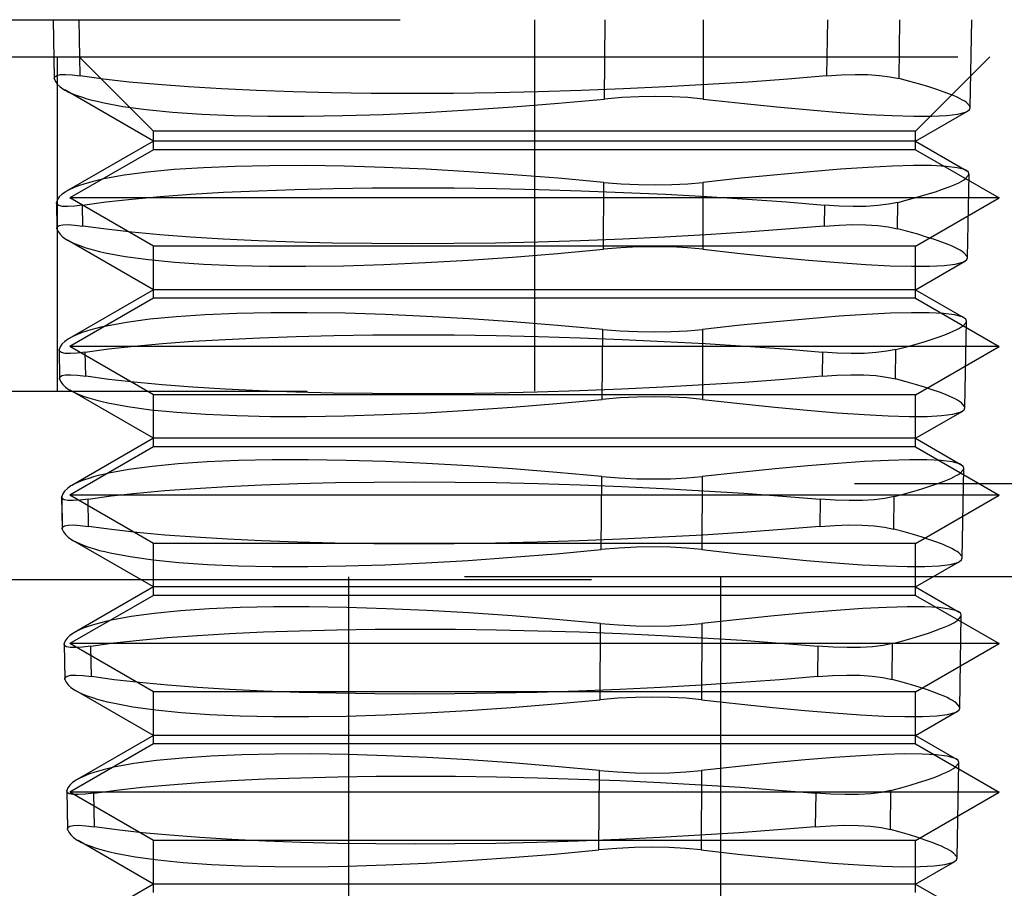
# Model space of a CAD drawing. Header units: inches. Extents: x 0 to 37.8, y 0 to 24.4.
# Tile 22 of 38: x 15.852 to 16.06, y 19.241 to 19.425. Entities that reach past the tile are written whole.
import ezdxf

# ---------------------------------------------------------------- set-up
doc = ezdxf.new("R2010")
doc.units = ezdxf.units.IN
doc.header["$LTSCALE"] = 2.077778
doc.header["$MEASUREMENT"] = 0
doc.linetypes.add('HIDDEN', pattern=[0.2, 0.1, -0.1])
doc.layers.add('DEFAULT_2', color=8, linetype='HIDDEN')
doc.layers.add('DOOR_ASSEMBLY', color=7, linetype='CONTINUOUS')

msp = doc.modelspace()

# ---------------------------------------------------------------- linework, layer by layer
at = {"layer": 'DEFAULT_2', "color": 8, "linetype": 'HIDDEN'}
msp.add_line((16.80381, 19.30597), (11.65865, 19.30597), dxfattribs=at)
at = {"layer": 'DOOR_ASSEMBLY', "color": 8, "linetype": 'HIDDEN'}
for p, q in [((15.72442, 19.42474), (16.1332, 19.42474)), ((15.85868, 19.42474), (15.8589, 19.41237)), ((15.85869, 19.42474), (15.85891, 19.41226)), ((15.86438, 19.41281), (15.86415, 19.42474)), ((15.96064, 19.42474), (15.96064, 19.346)), ((15.97547, 19.40792), (15.97559, 19.42474)), ((15.9964, 19.42474), (15.99636, 19.40792)), ((16.02267, 19.42474), (16.02249, 19.41281)), ((16.03787, 19.41226), (16.03802, 19.42474)), ((16.05293, 19.40612), (16.05325, 19.42474)), ((15.84253, 19.41687), (16.07875, 19.41687)), ((15.85948, 19.41687), (15.85948, 19.346)), ((15.87993, 19.40112), (15.86418, 19.41687)), ((16.04135, 19.40112), (16.05709, 19.41687)), ((15.85891, 19.41226), (15.8589, 19.41237)), ((15.87993, 19.39899), (15.86114, 19.40984)), ((16.04135, 19.39899), (16.05247, 19.40541)), ((16.04135, 19.40112), (15.87993, 19.40112)), ((15.87993, 19.39718), (15.87993, 19.40112)), ((16.04135, 19.39718), (16.04135, 19.40112)), ((15.87993, 19.39899), (15.86152, 19.38836)), ((16.04135, 19.39899), (15.87993, 19.39899)), ((16.04135, 19.39899), (16.05224, 19.3927)), ((15.87993, 19.39718), (15.86221, 19.38695)), ((16.04135, 19.39718), (15.87993, 19.39718)), ((16.04135, 19.39718), (16.05906, 19.38695)), ((16.05237, 19.37431), (16.05268, 19.392)), ((15.97524, 19.37609), (15.97534, 19.39024)), ((15.99631, 19.39024), (15.99627, 19.37609)), ((15.85936, 19.38588), (15.85937, 19.386)), ((15.85936, 19.38591), (15.85946, 19.38051)), ((15.85937, 19.386), (15.85947, 19.38042)), ((16.05906, 19.38695), (15.86221, 19.38695)), ((15.87993, 19.37672), (15.86221, 19.38695)), ((16.0375, 19.38042), (16.03757, 19.386)), ((16.04135, 19.37672), (16.05906, 19.38695)), ((15.86498, 19.38098), (15.86489, 19.38545)), ((16.02208, 19.38545), (16.02201, 19.38098)), ((15.85947, 19.38042), (15.85946, 19.38054)), ((15.87993, 19.36749), (15.8617, 19.37801)), ((16.04135, 19.37672), (15.87993, 19.37672)), ((15.87993, 19.36569), (15.87993, 19.37672)), ((16.04135, 19.36569), (16.04135, 19.37672)), ((16.04135, 19.36749), (16.05191, 19.37359)), ((15.87993, 19.36749), (15.86207, 19.35718)), ((16.04135, 19.36749), (15.87993, 19.36749)), ((16.04135, 19.36749), (16.05169, 19.36152)), ((15.87993, 19.36569), (15.86221, 19.35546)), ((16.04135, 19.36569), (15.87993, 19.36569)), ((16.04135, 19.36569), (16.05906, 19.35546)), ((16.05182, 19.3425), (16.05214, 19.36081)), ((15.975, 19.34425), (15.97511, 19.35908)), ((15.99623, 19.35908), (15.99619, 19.34425)), ((15.85991, 19.35471), (15.85992, 19.35484)), ((15.85991, 19.35474), (15.86002, 19.34868)), ((15.85992, 19.35484), (15.86003, 19.34858)), ((16.05906, 19.35546), (15.86221, 19.35546)), ((15.87993, 19.34523), (15.86221, 19.35546)), ((16.03714, 19.34858), (16.03721, 19.35484)), ((16.04135, 19.34523), (16.05906, 19.35546)), ((15.86558, 19.34915), (15.86548, 19.35429)), ((16.02161, 19.35429), (16.02154, 19.34915)), ((15.86003, 19.34858), (15.86002, 19.34871)), ((15.87993, 19.336), (15.86227, 19.34619)), ((15.70473, 19.346), (16.21654, 19.346)), ((16.04135, 19.34523), (15.87993, 19.34523)), ((15.87993, 19.33419), (15.87993, 19.34523)), ((16.04135, 19.33419), (16.04135, 19.34523)), ((16.04135, 19.336), (16.05135, 19.34177)), ((15.87993, 19.336), (15.86263, 19.326)), ((16.04135, 19.336), (15.87993, 19.336)), ((16.04135, 19.336), (16.05114, 19.33034)), ((15.87993, 19.33419), (15.86221, 19.32396)), ((16.04135, 19.33419), (15.87993, 19.33419)), ((16.04135, 19.33419), (16.05906, 19.32396)), ((16.05126, 19.31068), (16.05159, 19.32963)), ((15.97477, 19.31242), (15.97488, 19.32791)), ((15.99615, 19.32791), (15.99611, 19.31242)), ((16.23623, 19.32632), (15.68505, 19.32632)), ((15.86046, 19.32354), (15.86047, 19.32368)), ((15.86046, 19.32357), (15.86058, 19.31685)), ((15.86047, 19.32368), (15.86059, 19.31674)), ((16.05906, 19.32396), (15.86221, 19.32396)), ((15.87993, 19.31373), (15.86221, 19.32396)), ((15.86618, 19.31731), (15.86607, 19.32312)), ((16.02114, 19.32312), (16.02106, 19.31731)), ((16.03677, 19.31674), (16.03685, 19.32368)), ((16.04135, 19.31373), (16.05906, 19.32396)), ((15.86059, 19.31674), (15.86058, 19.31688)), ((15.87993, 19.3045), (15.86283, 19.31437)), ((16.04135, 19.31373), (15.87993, 19.31373)), ((15.87993, 19.30269), (15.87993, 19.31373)), ((16.04135, 19.30269), (16.04135, 19.31373)), ((16.04135, 19.3045), (16.05079, 19.30995)), ((16.15355, 19.30663), (15.76773, 19.30663)), ((15.92127, 19.12947), (15.92127, 19.30663)), ((16.00001, 19.30663), (16.00001, 19.12947)), ((15.87993, 19.3045), (15.86318, 19.29483)), ((16.04135, 19.3045), (15.87993, 19.3045)), ((16.04135, 19.3045), (16.0506, 19.29916)), ((15.87993, 19.30269), (15.86221, 19.29247)), ((16.04135, 19.30269), (15.87993, 19.30269)), ((16.04135, 19.30269), (16.05906, 19.29247)), ((16.05071, 19.27887), (16.05105, 19.29844)), ((15.97453, 19.28058), (15.97465, 19.29675)), ((15.99607, 19.29675), (15.99602, 19.28058)), ((15.86101, 19.29237), (15.86102, 19.29252)), ((15.86101, 19.29241), (15.86114, 19.28502)), ((15.86102, 19.29252), (15.86116, 19.2849)), ((16.05906, 19.29247), (15.86221, 19.29247)), ((15.87993, 19.28224), (15.86221, 19.29247)), ((15.86678, 19.28548), (15.86666, 19.29195)), ((16.02067, 19.29195), (16.02058, 19.28548)), ((16.0364, 19.2849), (16.03649, 19.29252)), ((16.04135, 19.28224), (16.05906, 19.29247)), ((15.86116, 19.2849), (15.86114, 19.28505)), ((15.87993, 19.273), (15.8634, 19.28255)), ((16.04135, 19.28224), (15.87993, 19.28224)), ((15.87993, 19.2712), (15.87993, 19.28224)), ((16.04135, 19.2712), (16.04135, 19.28224)), ((16.04135, 19.273), (16.05024, 19.27813)), ((15.87993, 19.2712), (15.86221, 19.26097)), ((15.87993, 19.273), (15.86374, 19.26365)), ((16.04135, 19.273), (15.87993, 19.273)), ((16.04135, 19.2712), (15.87993, 19.2712)), ((16.04135, 19.273), (16.05005, 19.26798)), ((16.04135, 19.2712), (16.05906, 19.26097)), ((16.05015, 19.24705), (16.05051, 19.26726)), ((15.97429, 19.24874), (15.97442, 19.26559)), ((15.99599, 19.26559), (15.99594, 19.24874)), ((15.86156, 19.2612), (15.86157, 19.26136)), ((15.86156, 19.26124), (15.8617, 19.25318)), ((15.86157, 19.26136), (15.86172, 19.25306)), ((16.05906, 19.26097), (15.86221, 19.26097)), ((15.87993, 19.25074), (15.86221, 19.26097)), ((15.86739, 19.25365), (15.86725, 19.26079)), ((16.0202, 19.26079), (16.02009, 19.25365)), ((16.03604, 19.25306), (16.03613, 19.26136)), ((16.04135, 19.25074), (16.05906, 19.26097)), ((15.86172, 19.25306), (15.8617, 19.25322)), ((15.87993, 19.24151), (15.86397, 19.25072)), ((16.04135, 19.25074), (15.87993, 19.25074)), ((15.87993, 19.2397), (15.87993, 19.25074)), ((16.04135, 19.2397), (16.04135, 19.25074)), ((16.04135, 19.24151), (16.04968, 19.24632)), ((15.87993, 19.24151), (15.86429, 19.23248)), ((16.04135, 19.24151), (15.87993, 19.24151)), ((16.04135, 19.24151), (16.0495, 19.2368))]:
    msp.add_line(p, q, dxfattribs=at)
for points in [[(15.8589, 19.41237), (15.85899, 19.41266), (15.85941, 19.41294), (15.86017, 19.41309), (15.86126, 19.41312), (15.86266, 19.41303), (15.86438, 19.41281)], [(16.02249, 19.41281), (16.01431, 19.41214), (16.00588, 19.41152), (15.99725, 19.41097), (15.98845, 19.41048), (15.97952, 19.41005), (15.97052, 19.4097), (15.96144, 19.40942), (15.95239, 19.40922), (15.94347, 19.4091), (15.93468, 19.40906), (15.92602, 19.4091), (15.91759, 19.40922), (15.90949, 19.40942), (15.90173, 19.4097), (15.89432, 19.41006), (15.88733, 19.41048), (15.88081, 19.41097), (15.87478, 19.41153), (15.8693, 19.41214), (15.86438, 19.41281)], [(16.02249, 19.41281), (16.0256, 19.41303), (16.02853, 19.41312), (16.03125, 19.41309), (16.03373, 19.41294), (16.03594, 19.41266), (16.03787, 19.41226)], [(15.85891, 19.41226), (15.85913, 19.41166), (15.85955, 19.41107), (15.86016, 19.41049), (15.86096, 19.40994), (15.86114, 19.40983)], [(16.04878, 19.40889), (16.04744, 19.40941), (16.0459, 19.40994), (16.04417, 19.41049), (16.04226, 19.41107), (16.04016, 19.41166), (16.03787, 19.41226)], [(15.86114, 19.40983), (15.86195, 19.40941), (15.86313, 19.40889)], [(15.86313, 19.40889), (15.86396, 19.40858), (15.86486, 19.40828), (15.86583, 19.40799), (15.86686, 19.40771), (15.86796, 19.40744), (15.86913, 19.40717)], [(16.05214, 19.40717), (16.05177, 19.40744), (16.05132, 19.40771), (16.0508, 19.40799), (16.0502, 19.40828), (16.04953, 19.40858), (16.04878, 19.40889)], [(15.86913, 19.40717), (15.87343, 19.40637), (15.87838, 19.4057), (15.88396, 19.40515), (15.89014, 19.40473), (15.89687, 19.40444), (15.90413, 19.40428), (15.91185, 19.40427), (15.92001, 19.4044), (15.92857, 19.40466), (15.93747, 19.40506), (15.94665, 19.4056), (15.95608, 19.40626), (15.9657, 19.40703), (15.97547, 19.40792)], [(15.99636, 19.40792), (15.99315, 19.40822), (15.9898, 19.40839), (15.98632, 19.40845), (15.98275, 19.40839), (15.97912, 19.40822), (15.97547, 19.40792)], [(15.99636, 19.40792), (16.00443, 19.40703), (16.01198, 19.40626), (16.01898, 19.40561), (16.02539, 19.40508), (16.03122, 19.40467), (16.03641, 19.4044), (16.04096, 19.40428), (16.04481, 19.40429), (16.04793, 19.40444), (16.0503, 19.40472), (16.05194, 19.40515), (16.05238, 19.40536)], [(16.05293, 19.40607), (16.05286, 19.40638), (16.05214, 19.40717)], [(16.05238, 19.40536), (16.0528, 19.4057), (16.05293, 19.40607)], [(15.97534, 19.39024), (15.96567, 19.39111), (15.95614, 19.39186), (15.94679, 19.3925), (15.93768, 19.39302), (15.92887, 19.39342), (15.92038, 19.39368), (15.91222, 19.3938), (15.90448, 19.39379), (15.89724, 19.39365), (15.89051, 19.39337), (15.88429, 19.39296), (15.87866, 19.39241), (15.8737, 19.39175), (15.86941, 19.39097)], [(16.05215, 19.39275), (16.05173, 19.39295), (16.05015, 19.39336), (16.04781, 19.39364), (16.04473, 19.3938), (16.04094, 19.39381), (16.03644, 19.39368), (16.03128, 19.39343), (16.02547, 19.39304), (16.01904, 19.39252), (16.01201, 19.39187), (16.00442, 19.39111), (15.99631, 19.39024)], [(16.05187, 19.39097), (16.0526, 19.39175), (16.05267, 19.39205)], [(16.05267, 19.39205), (16.05255, 19.39241), (16.05215, 19.39275)], [(15.86941, 19.39097), (15.86825, 19.39071), (15.86715, 19.39044), (15.86613, 19.39016), (15.86517, 19.38988), (15.86428, 19.38958), (15.86346, 19.38928)], [(15.97534, 19.39024), (15.97901, 19.38995), (15.98264, 19.38978), (15.98623, 19.38972), (15.98972, 19.38978), (15.99309, 19.38995), (15.99631, 19.39024)], [(16.04845, 19.38928), (16.04921, 19.38958), (16.04989, 19.38988), (16.0505, 19.39016), (16.05103, 19.39044), (16.05149, 19.39071), (16.05187, 19.39097)], [(15.86152, 19.38836), (15.86134, 19.38825), (15.86056, 19.38772), (15.85997, 19.38716), (15.85958, 19.38659), (15.85937, 19.386)], [(15.86346, 19.38928), (15.86231, 19.38878), (15.86152, 19.38836)], [(15.86489, 19.38545), (15.86983, 19.38611), (15.87531, 19.38672), (15.88131, 19.38726), (15.8878, 19.38774), (15.89474, 19.38815), (15.90209, 19.38849), (15.90986, 19.38877), (15.91795, 19.38896), (15.92628, 19.38908), (15.93485, 19.38912), (15.94364, 19.38908), (15.95257, 19.38896), (15.96153, 19.38876), (15.97051, 19.38849), (15.97948, 19.38814), (15.98837, 19.38773), (15.99713, 19.38725), (16.00571, 19.3867), (16.01404, 19.3861), (16.02208, 19.38545)], [(16.03757, 19.386), (16.03984, 19.38659), (16.04193, 19.38716), (16.04384, 19.38772), (16.04556, 19.38826), (16.0471, 19.38878), (16.04845, 19.38928)], [(15.86489, 19.38545), (15.86317, 19.38524), (15.86176, 19.38514), (15.86066, 19.38517), (15.85989, 19.38533), (15.85946, 19.3856), (15.85936, 19.38588)], [(16.03757, 19.386), (16.03562, 19.3856), (16.03339, 19.38533), (16.03089, 19.38517), (16.02816, 19.38514), (16.02521, 19.38524), (16.02208, 19.38545)], [(15.85946, 19.38054), (15.85955, 19.38083), (15.85997, 19.38111), (15.86073, 19.38126), (15.86183, 19.38129), (15.86325, 19.3812), (15.86498, 19.38098)], [(15.85947, 19.38042), (15.8597, 19.37982), (15.86012, 19.37924), (15.86073, 19.37867), (15.86152, 19.37812), (15.86171, 19.37801)], [(16.02201, 19.38098), (16.01389, 19.38031), (16.00552, 19.37969), (15.99695, 19.37914), (15.9882, 19.37865), (15.97934, 19.37823), (15.97039, 19.37788), (15.96137, 19.3776), (15.95239, 19.3774), (15.94352, 19.37728), (15.93479, 19.37724), (15.92618, 19.37728), (15.91781, 19.3774), (15.90977, 19.37761), (15.90207, 19.37788), (15.89471, 19.37824), (15.88777, 19.37866), (15.88129, 19.37915), (15.87531, 19.37971), (15.86987, 19.38031), (15.86498, 19.38098)], [(16.02201, 19.38098), (16.02515, 19.3812), (16.0281, 19.38129), (16.03084, 19.38126), (16.03334, 19.38111), (16.03556, 19.38083), (16.0375, 19.38042)], [(16.04825, 19.37708), (16.04692, 19.37759), (16.0454, 19.37812), (16.0437, 19.37867), (16.04182, 19.37924), (16.03975, 19.37982), (16.0375, 19.38042)], [(15.86171, 19.37801), (15.8625, 19.37759), (15.86367, 19.37708)], [(15.86367, 19.37708), (15.8645, 19.37677), (15.8654, 19.37647), (15.86636, 19.37617), (15.8674, 19.37589), (15.8685, 19.37562), (15.86967, 19.37535)], [(15.86967, 19.37535), (15.87395, 19.37456), (15.87887, 19.37388), (15.88441, 19.37334), (15.89054, 19.37291), (15.89723, 19.37262), (15.90443, 19.37247), (15.9121, 19.37246), (15.9202, 19.37258), (15.92869, 19.37284), (15.93753, 19.37324), (15.94664, 19.37377), (15.95599, 19.37443), (15.96554, 19.3752), (15.97524, 19.37609)], [(15.99627, 19.37609), (15.99305, 19.37639), (15.98967, 19.37656), (15.98616, 19.37662), (15.98257, 19.37656), (15.97891, 19.37639), (15.97524, 19.37609)], [(15.99627, 19.37609), (16.00428, 19.3752), (16.01177, 19.37443), (16.0187, 19.37378), (16.02506, 19.37326), (16.03083, 19.37285), (16.03598, 19.37259), (16.04049, 19.37246), (16.04431, 19.37247), (16.0474, 19.37262), (16.04976, 19.37291), (16.05139, 19.37333), (16.05182, 19.37354)], [(16.0516, 19.37535), (16.05123, 19.37562), (16.05078, 19.37589), (16.05026, 19.37617), (16.04966, 19.37647), (16.04899, 19.37677), (16.04825, 19.37708)], [(16.05237, 19.37426), (16.05231, 19.37456), (16.0516, 19.37535)], [(16.05182, 19.37354), (16.05224, 19.37389), (16.05237, 19.37426)], [(15.97511, 19.35908), (15.96551, 19.35994), (15.95605, 19.36069), (15.94677, 19.36133), (15.93773, 19.36185), (15.92899, 19.36224), (15.92056, 19.3625), (15.91246, 19.36262), (15.90477, 19.36261), (15.89759, 19.36247), (15.8909, 19.36219), (15.88473, 19.36177), (15.87914, 19.36123), (15.87421, 19.36057), (15.86994, 19.35979)], [(16.0516, 19.36157), (16.0512, 19.36176), (16.04963, 19.36218), (16.04731, 19.36246), (16.04426, 19.36261), (16.04051, 19.36263), (16.03606, 19.3625), (16.03094, 19.36225), (16.02517, 19.36186), (16.01879, 19.36134), (16.01182, 19.3607), (16.00429, 19.35995), (15.99623, 19.35908)], [(16.05134, 19.35979), (16.05206, 19.36057), (16.05213, 19.36086)], [(16.05213, 19.36086), (16.05201, 19.36123), (16.0516, 19.36157)], [(15.86994, 19.35979), (15.86878, 19.35953), (15.86768, 19.35926), (15.86666, 19.35898), (15.8657, 19.35869), (15.86481, 19.3584), (15.86399, 19.35809)], [(15.97511, 19.35908), (15.9788, 19.35878), (15.98247, 19.35861), (15.98608, 19.35855), (15.9896, 19.35861), (15.99299, 19.35878), (15.99623, 19.35908)], [(16.04792, 19.35809), (16.04868, 19.3584), (16.04936, 19.3587), (16.04997, 19.35898), (16.0505, 19.35926), (16.05096, 19.35953), (16.05134, 19.35979)], [(15.86208, 19.35718), (15.86189, 19.35708), (15.86112, 19.35654), (15.86053, 19.35599), (15.86013, 19.35542), (15.85992, 19.35484)], [(15.86399, 19.35809), (15.86285, 19.35759), (15.86208, 19.35718)], [(15.86548, 19.35429), (15.87039, 19.35494), (15.87584, 19.35554), (15.8818, 19.35608), (15.88824, 19.35656), (15.89512, 19.35697), (15.90242, 19.35731), (15.91012, 19.35758), (15.91815, 19.35778), (15.92642, 19.3579), (15.93491, 19.35794), (15.94364, 19.3579), (15.95251, 19.35778), (15.9614, 19.35758), (15.97032, 19.35731), (15.97923, 19.35697), (15.98808, 19.35655), (15.99678, 19.35607), (16.00531, 19.35553), (16.0136, 19.35494), (16.02161, 19.35429)], [(16.03721, 19.35484), (16.03943, 19.35542), (16.04149, 19.35599), (16.04336, 19.35654), (16.04506, 19.35708), (16.04658, 19.35759), (16.04792, 19.35809)], [(15.86548, 19.35429), (15.86374, 19.35407), (15.86231, 19.35397), (15.86121, 19.354), (15.86044, 19.35416), (15.86001, 19.35444), (15.85991, 19.35471)], [(16.03721, 19.35484), (16.03525, 19.35444), (16.03301, 19.35416), (16.03049, 19.354), (16.02774, 19.35397), (16.02477, 19.35407), (16.02161, 19.35429)], [(15.86002, 19.34871), (15.8601, 19.34899), (15.86052, 19.34928), (15.86129, 19.34943), (15.8624, 19.34947), (15.86383, 19.34937), (15.86558, 19.34915)], [(15.86003, 19.34858), (15.86027, 19.34799), (15.86069, 19.34741), (15.86129, 19.34685), (15.86208, 19.3463), (15.86227, 19.34619)], [(16.02154, 19.34915), (16.01344, 19.34847), (16.0051, 19.34786), (15.99656, 19.34731), (15.98786, 19.34683), (15.97905, 19.34641), (15.97015, 19.34606), (15.9612, 19.34578), (15.95229, 19.34558), (15.9435, 19.34546), (15.93484, 19.34542), (15.92631, 19.34547), (15.91801, 19.34559), (15.91004, 19.34579), (15.9024, 19.34607), (15.8951, 19.34642), (15.88821, 19.34684), (15.88179, 19.34733), (15.87585, 19.34788), (15.87044, 19.34849), (15.86558, 19.34915)], [(16.02154, 19.34915), (16.0247, 19.34937), (16.02767, 19.34947), (16.03043, 19.34943), (16.03295, 19.34928), (16.03519, 19.34899), (16.03714, 19.34858)], [(16.04771, 19.34527), (16.0464, 19.34578), (16.04491, 19.3463), (16.04323, 19.34685), (16.04138, 19.34741), (16.03935, 19.34799), (16.03714, 19.34858)], [(15.86227, 19.34619), (15.86305, 19.34578), (15.8642, 19.34527)], [(15.8642, 19.34527), (15.86503, 19.34496), (15.86593, 19.34465), (15.8669, 19.34436), (15.86794, 19.34407), (15.86904, 19.3438), (15.87022, 19.34353)], [(15.87022, 19.34353), (15.87447, 19.34274), (15.87935, 19.34207), (15.88486, 19.34152), (15.89095, 19.3411), (15.89759, 19.34081), (15.90473, 19.34065), (15.91234, 19.34064), (15.92038, 19.34076), (15.92881, 19.34102), (15.93758, 19.34142), (15.94662, 19.34195), (15.9559, 19.3426), (15.96537, 19.34337), (15.975, 19.34425)], [(15.99619, 19.34425), (15.99294, 19.34455), (15.98954, 19.34473), (15.98601, 19.34479), (15.98239, 19.34473), (15.97871, 19.34455), (15.975, 19.34425)], [(15.99619, 19.34425), (16.00413, 19.34337), (16.01155, 19.3426), (16.01842, 19.34196), (16.02473, 19.34143), (16.03045, 19.34103), (16.03555, 19.34077), (16.04003, 19.34064), (16.04381, 19.34065), (16.04688, 19.3408), (16.04922, 19.34109), (16.05083, 19.34152), (16.05126, 19.34172)], [(16.05106, 19.34353), (16.05069, 19.3438), (16.05024, 19.34407), (16.04972, 19.34436), (16.04913, 19.34465), (16.04846, 19.34496), (16.04771, 19.34527)], [(16.05182, 19.34245), (16.05175, 19.34274), (16.05106, 19.34353)], [(16.05126, 19.34172), (16.05168, 19.34207), (16.05182, 19.34245)], [(15.97488, 19.32791), (15.96535, 19.32878), (15.95596, 19.32952), (15.94675, 19.33016), (15.93778, 19.33067), (15.9291, 19.33106), (15.92073, 19.33132), (15.9127, 19.33144), (15.90507, 19.33143), (15.89794, 19.33128), (15.8913, 19.33101), (15.88517, 19.33059), (15.87962, 19.33005), (15.87472, 19.32939), (15.87047, 19.32861)], [(16.05105, 19.33039), (16.05065, 19.33058), (16.0491, 19.33099), (16.04679, 19.33128), (16.04377, 19.33143), (16.04005, 19.33144), (16.03564, 19.33132), (16.03056, 19.33107), (16.02484, 19.33069), (16.01852, 19.33017), (16.01161, 19.32953), (16.00414, 19.32878), (15.99615, 19.32791)], [(16.05081, 19.32861), (16.05151, 19.32939), (16.05158, 19.32968)], [(16.05158, 19.32968), (16.05146, 19.33005), (16.05105, 19.33039)], [(15.87047, 19.32861), (15.86931, 19.32835), (15.86821, 19.32808), (15.86718, 19.3278), (15.86622, 19.32751), (15.86533, 19.32721), (15.86451, 19.3269)], [(15.97488, 19.32791), (15.9786, 19.32762), (15.98229, 19.32744), (15.98593, 19.32738), (15.98947, 19.32744), (15.99289, 19.32762), (15.99615, 19.32791)], [(16.0474, 19.32691), (16.04815, 19.32721), (16.04884, 19.32751), (16.04944, 19.3278), (16.04997, 19.32808), (16.05043, 19.32835), (16.05081, 19.32861)], [(15.86263, 19.32601), (15.86244, 19.3259), (15.86167, 19.32537), (15.86109, 19.32482), (15.86069, 19.32426), (15.86047, 19.32368)], [(15.86451, 19.3269), (15.86339, 19.32641), (15.86263, 19.32601)], [(15.86607, 19.32312), (15.87097, 19.32378), (15.87639, 19.32437), (15.88233, 19.32491), (15.88874, 19.32538), (15.89558, 19.32579), (15.90285, 19.32614), (15.91051, 19.3264), (15.91849, 19.3266), (15.9267, 19.32672), (15.93514, 19.32675), (15.94381, 19.32671), (15.9526, 19.3266), (15.96143, 19.3264), (15.97028, 19.32613), (15.97912, 19.32579), (15.98788, 19.32538), (15.99653, 19.3249), (16.00499, 19.32436), (16.0132, 19.32376), (16.02114, 19.32312)], [(16.03685, 19.32368), (16.03904, 19.32425), (16.04106, 19.32482), (16.0429, 19.32537), (16.04458, 19.3259), (16.04608, 19.32641), (16.0474, 19.32691)], [(15.86607, 19.32312), (15.86432, 19.3229), (15.86287, 19.3228), (15.86176, 19.32283), (15.86098, 19.32299), (15.86055, 19.32327), (15.86046, 19.32354)], [(16.03685, 19.32368), (16.03488, 19.32327), (16.03262, 19.32299), (16.03009, 19.32283), (16.02732, 19.3228), (16.02433, 19.3229), (16.02114, 19.32312)], [(15.86058, 19.31688), (15.86066, 19.31716), (15.86108, 19.31744), (15.86185, 19.3176), (15.86297, 19.31764), (15.86441, 19.31754), (15.86618, 19.31731)], [(16.02106, 19.31731), (16.01303, 19.31665), (16.00476, 19.31604), (15.99629, 19.31549), (15.98766, 19.31501), (15.97892, 19.31459), (15.9701, 19.31424), (15.96122, 19.31396), (15.95237, 19.31377), (15.94364, 19.31365), (15.93505, 19.31361), (15.92658, 19.31365), (15.91834, 19.31377), (15.91042, 19.31397), (15.90282, 19.31425), (15.89558, 19.31459), (15.88873, 19.31501), (15.88233, 19.3155), (15.87641, 19.31605), (15.87102, 19.31666), (15.86618, 19.31731)], [(16.02106, 19.31731), (16.02425, 19.31754), (16.02725, 19.31764), (16.03003, 19.3176), (16.03256, 19.31744), (16.03481, 19.31716), (16.03677, 19.31674)], [(15.86059, 19.31674), (15.86083, 19.31615), (15.86125, 19.31558), (15.86186, 19.31502), (15.86264, 19.31448), (15.86284, 19.31437)], [(16.04718, 19.31346), (16.04588, 19.31396), (16.04441, 19.31448), (16.04276, 19.31502), (16.04094, 19.31558), (16.03894, 19.31615), (16.03677, 19.31674)], [(15.86284, 19.31437), (15.8636, 19.31396), (15.86474, 19.31346)], [(15.86474, 19.31346), (15.86557, 19.31314), (15.86647, 19.31284), (15.86744, 19.31254), (15.86848, 19.31225), (15.86958, 19.31198), (15.87076, 19.31171)], [(15.99611, 19.31242), (15.99284, 19.31272), (15.98942, 19.3129), (15.98586, 19.31296), (15.98221, 19.3129), (15.9785, 19.31272), (15.97477, 19.31242)], [(16.05052, 19.31171), (16.05015, 19.31198), (16.04971, 19.31225), (16.04919, 19.31254), (16.04859, 19.31284), (16.04792, 19.31314), (16.04718, 19.31346)], [(15.87076, 19.31171), (15.87499, 19.31092), (15.87985, 19.31025), (15.88532, 19.3097), (15.89137, 19.30928), (15.89795, 19.30899), (15.90504, 19.30884), (15.9126, 19.30882), (15.92058, 19.30894), (15.92892, 19.3092), (15.9376, 19.30959), (15.94658, 19.31012), (15.9558, 19.31077), (15.96521, 19.31153), (15.97477, 19.31242)], [(15.99611, 19.31242), (16.00398, 19.31154), (16.01134, 19.31077), (16.01815, 19.31013), (16.02441, 19.30961), (16.03008, 19.30921), (16.03513, 19.30895), (16.03956, 19.30882), (16.04332, 19.30884), (16.04635, 19.30899), (16.04868, 19.30927), (16.05028, 19.3097), (16.0507, 19.3099)], [(16.05126, 19.31063), (16.0512, 19.31092), (16.05052, 19.31171)], [(16.0507, 19.3099), (16.05112, 19.31025), (16.05126, 19.31063)], [(15.97465, 19.29675), (15.96519, 19.29761), (15.95587, 19.29835), (15.94672, 19.29898), (15.93782, 19.2995), (15.9292, 19.29988), (15.9209, 19.30014), (15.91293, 19.30026), (15.90536, 19.30025), (15.89828, 19.3001), (15.8917, 19.29982), (15.88561, 19.29941), (15.88009, 19.29887), (15.87522, 19.29821), (15.871, 19.29743)], [(16.0505, 19.29921), (16.05011, 19.2994), (16.04855, 19.29981), (16.04627, 19.3001), (16.04327, 19.30025), (16.03957, 19.30026), (16.0352, 19.30014), (16.03017, 19.29989), (16.02451, 19.29951), (16.01824, 19.299), (16.01138, 19.29836), (16.00398, 19.29761), (15.99607, 19.29675)], [(16.05028, 19.29743), (16.05097, 19.29821), (16.05104, 19.29849)], [(16.05104, 19.29849), (16.05092, 19.29887), (16.0505, 19.29921)], [(15.871, 19.29743), (15.86984, 19.29717), (15.86874, 19.2969), (15.86771, 19.29662), (15.86675, 19.29633), (15.86586, 19.29603), (15.86504, 19.29572)], [(15.97465, 19.29675), (15.9784, 19.29645), (15.98211, 19.29627), (15.98578, 19.29621), (15.98935, 19.29627), (15.99279, 19.29645), (15.99607, 19.29675)], [(16.04688, 19.29572), (16.04763, 19.29603), (16.04831, 19.29633), (16.04892, 19.29662), (16.04945, 19.2969), (16.0499, 19.29717), (16.05028, 19.29743)], [(15.86319, 19.29483), (15.86299, 19.29472), (15.86223, 19.29419), (15.86165, 19.29365), (15.86124, 19.29309), (15.86102, 19.29252)], [(15.86504, 19.29572), (15.86393, 19.29523), (15.86319, 19.29483)], [(15.86666, 19.29195), (15.87154, 19.29261), (15.87694, 19.2932), (15.88284, 19.29374), (15.88921, 19.29421), (15.89601, 19.29462), (15.90322, 19.29496), (15.91082, 19.29522), (15.91875, 19.29542), (15.92689, 19.29553), (15.93527, 19.29557), (15.94387, 19.29553), (15.9526, 19.29542), (15.96136, 19.29522), (15.97014, 19.29495), (15.97891, 19.29461), (15.98762, 19.2942), (15.9962, 19.29372), (16.00461, 19.29319), (16.01278, 19.2926), (16.02067, 19.29195)], [(16.03649, 19.29252), (16.03865, 19.29309), (16.04064, 19.29365), (16.04246, 19.29419), (16.04411, 19.29472), (16.04558, 19.29523), (16.04688, 19.29572)], [(15.86666, 19.29195), (15.86489, 19.29173), (15.86343, 19.29163), (15.8623, 19.29167), (15.86152, 19.29182), (15.8611, 19.29211), (15.86101, 19.29237)], [(16.03649, 19.29252), (16.03451, 19.29211), (16.03224, 19.29182), (16.02969, 19.29167), (16.0269, 19.29163), (16.02388, 19.29173), (16.02067, 19.29195)], [(15.86114, 19.28505), (15.86121, 19.28532), (15.86163, 19.28561), (15.86241, 19.28577), (15.86354, 19.28581), (15.865, 19.28571), (15.86678, 19.28548)], [(16.02058, 19.28548), (16.02379, 19.28571), (16.02682, 19.28581), (16.02962, 19.28577), (16.03217, 19.28561), (16.03444, 19.28532), (16.0364, 19.2849)], [(15.86116, 19.2849), (15.8614, 19.28432), (15.86182, 19.28375), (15.86243, 19.2832), (15.8632, 19.28266), (15.86341, 19.28254)], [(16.02058, 19.28548), (16.0126, 19.28482), (16.00438, 19.28421), (15.99597, 19.28366), (15.98741, 19.28318), (15.97873, 19.28277), (15.96998, 19.28242), (15.96117, 19.28215), (15.95239, 19.28195), (15.94374, 19.28183), (15.93521, 19.28179), (15.92681, 19.28183), (15.91864, 19.28195), (15.91077, 19.28215), (15.90323, 19.28243), (15.89603, 19.28277), (15.88923, 19.28319), (15.88286, 19.28368), (15.87697, 19.28423), (15.87161, 19.28483), (15.86678, 19.28548)], [(16.04664, 19.28165), (16.04537, 19.28215), (16.04392, 19.28266), (16.0423, 19.2832), (16.0405, 19.28375), (16.03854, 19.28432), (16.0364, 19.2849)], [(15.86341, 19.28254), (15.86415, 19.28215), (15.86528, 19.28165)], [(15.86528, 19.28165), (15.8661, 19.28133), (15.86701, 19.28102), (15.86798, 19.28072), (15.86902, 19.28044), (15.87012, 19.28016), (15.8713, 19.27989)], [(16.04998, 19.27989), (16.04961, 19.28016), (16.04917, 19.28044), (16.04865, 19.28072), (16.04806, 19.28102), (16.04739, 19.28133), (16.04664, 19.28165)], [(15.8713, 19.27989), (15.87551, 19.2791), (15.88034, 19.27843), (15.88578, 19.27788), (15.89178, 19.27747), (15.89831, 19.27718), (15.90534, 19.27702), (15.91283, 19.277), (15.92074, 19.27713), (15.92902, 19.27738), (15.93763, 19.27777), (15.94654, 19.27829), (15.9557, 19.27894), (15.96504, 19.2797), (15.97453, 19.28058)], [(15.99602, 19.28058), (15.99274, 19.28089), (15.98929, 19.28107), (15.98571, 19.28113), (15.98202, 19.28107), (15.97829, 19.28089), (15.97453, 19.28058)], [(15.99602, 19.28058), (16.00383, 19.2797), (16.01112, 19.27894), (16.01788, 19.2783), (16.02408, 19.27779), (16.0297, 19.27739), (16.03471, 19.27713), (16.0391, 19.27701), (16.04282, 19.27702), (16.04583, 19.27717), (16.04814, 19.27746), (16.04973, 19.27788), (16.05014, 19.27808)], [(16.05071, 19.27882), (16.05065, 19.2791), (16.04998, 19.27989)], [(16.05014, 19.27808), (16.05057, 19.27843), (16.05071, 19.27882)], [(15.97442, 19.26559), (15.96502, 19.26644), (15.95578, 19.26718), (15.9467, 19.26781), (15.93786, 19.26832), (15.92931, 19.2687), (15.92108, 19.26896), (15.91316, 19.26908), (15.90566, 19.26907), (15.89863, 19.26892), (15.89209, 19.26864), (15.88605, 19.26823), (15.88057, 19.26769), (15.87573, 19.26703), (15.87153, 19.26626)], [(16.04996, 19.26803), (16.04956, 19.26822), (16.04802, 19.26863), (16.04575, 19.26891), (16.04278, 19.26907), (16.03912, 19.26908), (16.03478, 19.26896), (16.0298, 19.26871), (16.02419, 19.26834), (16.01797, 19.26782), (16.01118, 19.26719), (16.00384, 19.26645), (15.99599, 19.26559)], [(16.04974, 19.26626), (16.05043, 19.26703), (16.0505, 19.26731)], [(16.0505, 19.26731), (16.05037, 19.26769), (16.04996, 19.26803)], [(15.87153, 19.26626), (15.87036, 19.26599), (15.86927, 19.26572), (15.86824, 19.26544), (15.86727, 19.26514), (15.86638, 19.26484), (15.86556, 19.26453)], [(15.97442, 19.26559), (15.97819, 19.26528), (15.98194, 19.2651), (15.98563, 19.26504), (15.98922, 19.2651), (15.99269, 19.26528), (15.99599, 19.26559)], [(16.04635, 19.26453), (16.0471, 19.26484), (16.04779, 19.26515), (16.04839, 19.26544), (16.04892, 19.26572), (16.04937, 19.26599), (16.04974, 19.26626)], [(15.86374, 19.26366), (15.86354, 19.26354), (15.86279, 19.26302), (15.86221, 19.26248), (15.8618, 19.26193), (15.86157, 19.26136)], [(15.86556, 19.26453), (15.86447, 19.26404), (15.86374, 19.26366)], [(15.86725, 19.26079), (15.87211, 19.26144), (15.87748, 19.26203), (15.88335, 19.26256), (15.88968, 19.26303), (15.89644, 19.26344), (15.90359, 19.26378), (15.91114, 19.26404), (15.919, 19.26424), (15.92709, 19.26435), (15.9354, 19.26439), (15.94393, 19.26435), (15.95259, 19.26424), (15.96128, 19.26404), (15.96999, 19.26377), (15.9787, 19.26343), (15.98735, 19.26303), (15.99588, 19.26255), (16.00424, 19.26202), (16.01235, 19.26143), (16.0202, 19.26079)], [(16.03613, 19.26136), (16.03825, 19.26193), (16.0402, 19.26248), (16.04199, 19.26302), (16.04361, 19.26354), (16.04506, 19.26404), (16.04635, 19.26453)], [(15.86725, 19.26079), (15.86546, 19.26056), (15.86399, 19.26047), (15.86285, 19.2605), (15.86207, 19.26066), (15.86164, 19.26094), (15.86156, 19.2612)], [(16.03613, 19.26136), (16.03415, 19.26094), (16.03186, 19.26066), (16.0293, 19.2605), (16.02648, 19.26047), (16.02344, 19.26056), (16.0202, 19.26079)], [(15.8617, 19.25322), (15.86177, 19.25349), (15.86219, 19.25378), (15.86297, 19.25394), (15.86411, 19.25398), (15.86558, 19.25388), (15.86739, 19.25365)], [(15.86172, 19.25306), (15.86197, 19.25248), (15.8624, 19.25192), (15.86299, 19.25137), (15.86377, 19.25084), (15.86397, 19.25072)], [(16.02009, 19.25365), (16.01217, 19.25298), (16.00401, 19.25238), (15.99566, 19.25184), (15.98715, 19.25136), (15.97855, 19.25094), (15.96986, 19.2506), (15.96112, 19.25033), (15.95241, 19.25013), (15.94383, 19.25001), (15.93537, 19.24997), (15.92704, 19.25001), (15.91893, 19.25013), (15.91112, 19.25033), (15.90363, 19.25061), (15.89649, 19.25095), (15.88973, 19.25136), (15.88339, 19.25185), (15.87753, 19.2524), (15.87219, 19.25299), (15.86739, 19.25365)], [(16.02009, 19.25365), (16.02334, 19.25388), (16.02639, 19.25398), (16.02921, 19.25394), (16.03178, 19.25378), (16.03406, 19.25349), (16.03604, 19.25306)], [(16.04611, 19.24984), (16.04485, 19.25033), (16.04342, 19.25084), (16.04183, 19.25137), (16.04006, 19.25192), (16.03813, 19.25248), (16.03604, 19.25306)], [(15.86397, 19.25072), (15.8647, 19.25033), (15.86581, 19.24984)], [(15.86581, 19.24984), (15.86664, 19.24952), (15.86754, 19.24921), (15.86851, 19.24891), (15.86955, 19.24862), (15.87066, 19.24834), (15.87184, 19.24807)], [(15.87184, 19.24807), (15.87603, 19.24728), (15.88083, 19.24661), (15.88622, 19.24607), (15.89218, 19.24565), (15.89866, 19.24536), (15.90563, 19.2452), (15.91307, 19.24519), (15.92092, 19.24531), (15.92913, 19.24556), (15.93767, 19.24595), (15.94651, 19.24647), (15.9556, 19.24711), (15.96487, 19.24787), (15.97429, 19.24874)], [(15.99594, 19.24874), (15.99264, 19.24905), (15.98916, 19.24924), (15.98555, 19.2493), (15.98184, 19.24924), (15.97808, 19.24905), (15.97429, 19.24874)], [(15.99594, 19.24874), (16.00368, 19.24787), (16.01091, 19.24712), (16.01761, 19.24648), (16.02375, 19.24596), (16.02932, 19.24557), (16.03428, 19.24531), (16.03864, 19.24519), (16.04232, 19.24521), (16.04531, 19.24536), (16.04759, 19.24564), (16.04917, 19.24607), (16.04958, 19.24626)], [(16.04943, 19.24807), (16.04907, 19.24834), (16.04863, 19.24862), (16.04811, 19.24891), (16.04752, 19.24921), (16.04685, 19.24952), (16.04611, 19.24984)], [(16.05015, 19.247), (16.05009, 19.24728), (16.04943, 19.24807)], [(16.04958, 19.24626), (16.05001, 19.24662), (16.05015, 19.247)]]:
    msp.add_lwpolyline(points, dxfattribs=at)

doc.saveas('drawing.dxf')
